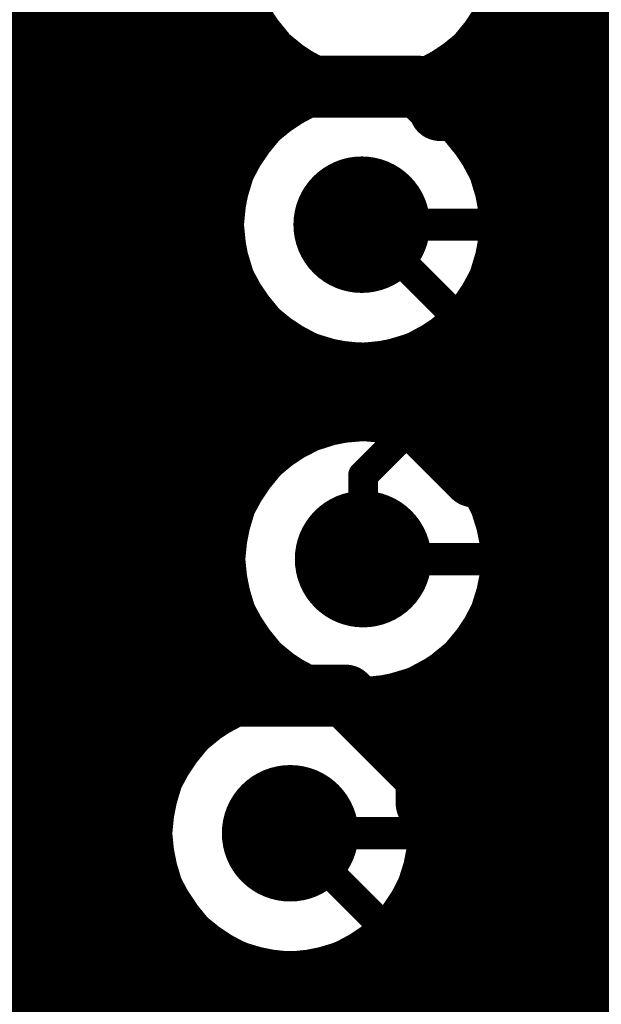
# Model space of a CAD drawing. Header units: millimetres. Extents: x 1.27 to 3.86, y 0.66 to 4.7.
# Tile 171 of 236: x 3.39 to 3.49, y 3.16 to 3.32. Entities that reach past the tile are written whole.
import ezdxf

# ---------------------------------------------------------------- set-up
doc = ezdxf.new("R2010")
doc.units = ezdxf.units.MM
doc.header["$MEASUREMENT"] = 0
for name, color, linetype in [('BottomLayer', 5, 'Continuous'), ('MidLayer1', 16, 'Continuous'), ('MidLayer2', 76, 'Continuous'), ('MidLayer3', 90, 'Continuous'), ('MidLayer4', 156, 'Continuous'), ('MidLayer5', 130, 'Continuous'), ('MidLayer6', 216, 'Continuous'), ('MultiLayer', 9, 'Continuous'), ('TopLayer', 1, 'Continuous'), ('ViaHoleLayer', 16, 'Continuous')]:
    doc.layers.add(name, color=color, linetype=linetype)

# ---------------------------------------------------------------- blocks, each defined once
blk = doc.blocks.new('0201_S____8')
at = {"layer": 'TopLayer'}
for points in [[(-0.003937, -0.0082677), (-0.003937, 0.0082677), (-0.0220472, -0.0082677), (-0.0220472, 0.0082677)], [(0.0220472, -0.0082677), (0.0220472, 0.0082677), (0.003937, -0.0082677), (0.003937, 0.0082677)]]:
    blk.add_solid(points, dxfattribs=at)
blk = doc.blocks.new('0201_S____9')
at = {"layer": 'TopLayer'}
for points in [[(-0.003937, -0.0082677), (-0.003937, 0.0082677), (-0.0220472, -0.0082677), (-0.0220472, 0.0082677)], [(0.0220472, -0.0082677), (0.0220472, 0.0082677), (0.003937, -0.0082677), (0.003937, 0.0082677)]]:
    blk.add_solid(points, dxfattribs=at)
blk = doc.blocks.new('0201_S____10')
at = {"layer": 'TopLayer'}
for points in [[(-0.003937, -0.0082677), (-0.003937, 0.0082677), (-0.0220472, -0.0082677), (-0.0220472, 0.0082677)], [(0.0220472, -0.0082677), (0.0220472, 0.0082677), (0.003937, -0.0082677), (0.003937, 0.0082677)]]:
    blk.add_solid(points, dxfattribs=at)
blk = doc.blocks.new('S______QSH_030_01_X_D_A_B_201')
at = {"layer": 'BottomLayer'}
for points in [[(-0.0084645, 0.2175196), (-0.0084645, 0.0324802), (0.0084645, 0.2175196), (0.0084645, 0.0324802)], [(0.1574803, 0.2012008), (0.1574803, 0.212185), (0.0681103, 0.2012008), (0.0681103, 0.212185)], [(0.1574803, 0.1815158), (0.1574803, 0.1925), (0.0681103, 0.1815158), (0.0681103, 0.1925)], [(0.1574803, 0.1618307), (0.1574803, 0.1728149), (0.0681103, 0.1618307), (0.0681103, 0.1728149)], [(0.1574803, 0.1421456), (0.1574803, 0.1531298), (0.0681103, 0.1421456), (0.0681103, 0.1531298)], [(0.1574803, 0.1224606), (0.1574803, 0.1334448), (0.0681103, 0.1224606), (0.0681103, 0.1334448)], [(0.1574803, 0.1027756), (0.1574803, 0.1137598), (0.0681103, 0.1027756), (0.0681103, 0.1137598)], [(0.1574803, 0.0830906), (0.1574803, 0.0940748), (0.0681103, 0.0830906), (0.0681103, 0.0940748)], [(0.1574803, 0.0634055), (0.1574803, 0.0743897), (0.0681103, 0.0634055), (0.0681103, 0.0743897)], [(0.1574803, 0.0437205), (0.1574803, 0.0547047), (0.0681103, 0.0437205), (0.0681103, 0.0547047)]]:
    blk.add_solid(points, dxfattribs=at)

msp = doc.modelspace()

# ---------------------------------------------------------------- linework, layer by layer
at = {"layer": 'BottomLayer'}
for points, const_width in [([(3.400743, 3.254246), (3.400743, 3.4315207)], 0.015), ([(3.4235739, 3.304934), (3.4237619, 3.304746)], 0.01), ([(3.4237619, 3.304746), (3.4564825, 3.304746)], 0.01), ([(3.4564825, 3.304746), (3.4597703, 3.3014582)], 0.01), ([(3.4597703, 3.3010072), (3.5135375, 3.3010072)], 0.01), ([(3.400743, 3.254246), (3.4528425, 3.254246)], 0.01), ([(3.400743, 3.2390009), (3.400743, 3.254246)], 0.01), ([(3.4528425, 3.254246), (3.4651365, 3.241952)], 0.01), ([(3.4651365, 3.241952), (3.5135375, 3.241952)], 0.01), ([(3.400743, 3.206606), (3.400743, 3.2390009)], 0.01), ([(3.400743, 3.206606), (3.4445375, 3.206606)], 0.01), ([(3.400743, 3.157241), (3.400743, 3.206606)], 0.01), ([(3.4445375, 3.206606), (3.4576159, 3.1935276)], 0.01), ([(3.4576159, 3.189214), (3.4576159, 3.1935276)], 0.01), ([(3.4576159, 3.189214), (3.4639313, 3.1828986)], 0.01), ([(3.4639313, 3.1828986), (3.5135383, 3.1828986)], 0.01), ([(3.400743, 3.157241), (3.4427425, 3.157241)], 0.01), ([(3.4427425, 3.157241), (3.4573479, 3.1426356)], 0.01)]:
    msp.add_lwpolyline(points, dxfattribs=dict(at, const_width=const_width))
for points, const_width in [([(3.4179739, 3.304934, 1), (3.4291739, 3.304934, 1)], 0.0112), ([(3.4210739, 3.304934, 1), (3.4260739, 3.304934, 1)], 0.005), ([(3.4212619, 3.304746, 1), (3.4262619, 3.304746, 1)], 0.005), ([(3.4212619, 3.304746, 1), (3.4262619, 3.304746, 1)], 0.005), ([(3.4539825, 3.304746, 1), (3.4589825, 3.304746, 1)], 0.005), ([(3.4539825, 3.304746, 1), (3.4589825, 3.304746, 1)], 0.005), ([(3.4572703, 3.3014582, 1), (3.4622703, 3.3014582, 1)], 0.005), ([(3.4572703, 3.3010072, 1), (3.4622703, 3.3010072, 1)], 0.005), ([(3.4416439, 3.28252, 1), (3.4526439, 3.28252, 1)], 0.011), ([(3.396993, 3.254246, 1), (3.404493, 3.254246, 1)], 0.0075), ([(3.398243, 3.254246, 1), (3.403243, 3.254246, 1)], 0.005), ([(3.398243, 3.254246, 1), (3.403243, 3.254246, 1)], 0.005), ([(3.4503425, 3.254246, 1), (3.4553425, 3.254246, 1)], 0.005), ([(3.4503425, 3.254246, 1), (3.4553425, 3.254246, 1)], 0.005), ([(3.4626365, 3.241952, 1), (3.4676365, 3.241952, 1)], 0.005), ([(3.4626365, 3.241952, 1), (3.4676365, 3.241952, 1)], 0.005), ([(3.398243, 3.2390009, 1), (3.403243, 3.2390009, 1)], 0.005), ([(3.398243, 3.2390009, 1), (3.403243, 3.2390009, 1)], 0.005), ([(3.4418699, 3.228606, 1), (3.4528699, 3.228606, 1)], 0.011), ([(3.398243, 3.206606, 1), (3.403243, 3.206606, 1)], 0.005), ([(3.398243, 3.206606, 1), (3.403243, 3.206606, 1)], 0.005), ([(3.398243, 3.206606, 1), (3.403243, 3.206606, 1)], 0.005), ([(3.4420375, 3.206606, 1), (3.4470375, 3.206606, 1)], 0.005), ([(3.4420375, 3.206606, 1), (3.4470375, 3.206606, 1)], 0.005), ([(3.4551159, 3.1935276, 1), (3.4601159, 3.1935276, 1)], 0.005), ([(3.4551159, 3.1935276, 1), (3.4601159, 3.1935276, 1)], 0.005), ([(3.4301159, 3.184415, 1), (3.4411159, 3.184415, 1)], 0.011), ([(3.4551159, 3.189214, 1), (3.4601159, 3.189214, 1)], 0.005), ([(3.4551159, 3.189214, 1), (3.4601159, 3.189214, 1)], 0.005), ([(3.4614313, 3.1828986, 1), (3.4664313, 3.1828986, 1)], 0.005), ([(3.4614313, 3.1828986, 1), (3.4664313, 3.1828986, 1)], 0.005), ([(3.398243, 3.157241, 1), (3.403243, 3.157241, 1)], 0.005), ([(3.398243, 3.157241, 1), (3.403243, 3.157241, 1)], 0.005), ([(3.4402425, 3.157241, 1), (3.4452425, 3.157241, 1)], 0.005), ([(3.4402425, 3.157241, 1), (3.4452425, 3.157241, 1)], 0.005)]:
    msp.add_lwpolyline(points, format="xyb", close=True, dxfattribs=dict(at, const_width=const_width))
at = {"layer": 'MidLayer1', "const_width": 0.008}
for points in [[(3.39, 3.0947321), (3.39, 3.5170467)], [(3.395, 3.0552917), (3.395, 3.5144912)], [(3.4, 2.5963591), (3.4, 3.5132782)], [(3.41, 2.602555), (3.41, 3.5142229)], [(3.405, 2.6003432), (3.405, 3.5131931)], [(3.415, 3.1946123), (3.415, 3.429141)], [(3.42, 3.2013012), (3.42, 3.4220601)], [(3.485, 2.7559127), (3.485, 3.4190495)], [(3.48, 2.7527191), (3.48, 3.4159069)], [(3.475, 2.7483981), (3.475, 3.4142514)], [(3.425, 3.2887367), (3.425, 3.3860896)], [(3.47, 3.2850888), (3.47, 3.3177392)], [(3.2370052, 3.315), (3.4290624, 3.315)], [(3.4686114, 3.315), (3.6539118, 3.315)], [(3.43, 3.2978525), (3.43, 3.3135486)], [(3.465, 3.2970169), (3.465, 3.3103828)], [(3.2357771, 3.31), (3.4330708, 3.31)], [(3.464603, 3.31), (3.6111434, 3.31)], [(3.435, 3.3020527), (3.435, 3.3083737)], [(3.46, 3.3015915), (3.46, 3.3066367)], [(3.2332156, 3.305), (3.4413461, 3.305)], [(3.4563277, 3.305), (3.6023028, 3.305)], [(3.2286369, 3.3), (3.4321957, 3.3)], [(3.4620921, 3.3), (3.5981366, 3.3)], [(3.2170397, 3.295), (3.4278242, 3.295)], [(3.4664636, 3.295), (3.5958141, 3.295)], [(3.1781536, 3.29), (3.4253942, 3.29)], [(3.4688936, 3.29), (3.5947722, 3.29)], [(3.223861, 3.285), (3.424278, 3.285)], [(3.4700098, 3.285), (3.5948363, 3.285)], [(3.2308, 3.28), (3.4242824, 3.28)], [(3.47, 3.2327144), (3.47, 3.2799512)], [(3.4700054, 3.28), (3.5960162, 3.28)], [(3.425, 3.2339527), (3.425, 3.2763033)], [(3.2344265, 3.275), (3.425408, 3.275)], [(3.4688798, 3.275), (3.5985149, 3.275)], [(3.2364107, 3.27), (3.4278501, 3.27)], [(3.4664377, 3.27), (3.5987914, 3.27)], [(3.465, 3.2433769), (3.465, 3.2680231)], [(3.43, 3.243682), (3.43, 3.2671875)], [(3.2371784, 3.265), (3.4322426, 3.265)], [(3.4620452, 3.265), (3.5961663, 3.265)], [(3.435, 3.2479963), (3.435, 3.2629873)], [(3.46, 3.2478279), (3.46, 3.2634485)], [(3.455, 3.2503035), (3.455, 3.2609033)], [(3.2368526, 3.26), (3.4424695, 3.26)], [(3.44, 3.2503933), (3.44, 3.2606576)], [(3.445, 3.2514836), (3.445, 3.2596201)], [(3.45, 3.2514551), (3.45, 3.259698)], [(3.4518183, 3.26), (3.5948895, 3.26)], [(3.2353832, 3.255), (3.5947368, 3.255)], [(3.2324997, 3.25), (3.4389262, 3.25)], [(3.4558136, 3.25), (3.5956848, 3.25)], [(3.2273132, 3.245), (3.431238, 3.245)], [(3.4635018, 3.245), (3.5978897, 3.245)], [(3.1781534, 3.24), (3.4273905, 3.24)], [(3.4673493, 3.24), (3.6017603, 3.24)], [(3.1781534, 3.235), (3.4252765, 3.235)], [(3.4694633, 3.235), (3.598659, 3.235)], [(3.176862, 3.23), (3.4244122, 3.23)], [(3.4703276, 3.23), (3.5970326, 3.23)], [(3.171862, 3.225), (3.4246543, 3.225)], [(3.47, 2.742363), (3.47, 3.2244976)], [(3.4700855, 3.225), (3.5965689, 3.225)], [(3.425, 3.2048185), (3.425, 3.2232593)], [(3.1668621, 3.22), (3.4260407, 3.22)], [(3.4686991, 3.22), (3.5971959, 3.22)], [(3.1618621, 3.215), (3.428826, 3.215)], [(3.4659138, 3.215), (3.5990125, 3.215)], [(3.43, 3.2067188), (3.43, 3.21353)], [(3.465, 2.9934993), (3.465, 3.2138351)], [(3.1360012, 3.21), (3.4338489, 3.21)], [(3.46, 2.9997811), (3.46, 3.2093841)], [(3.4608909, 3.21), (3.6018917, 3.21)], [(3.455, 3.1967947), (3.455, 3.2069085)], [(3.45, 3.2023621), (3.45, 3.2057569)], [(3.1310012, 3.205), (3.4253564, 3.205)], [(3.4458754, 3.205), (3.5985457, 3.205)], [(3.1260013, 3.2), (3.4187012, 3.2)], [(3.4525306, 3.2), (3.596749, 3.2)], [(3.1210013, 3.195), (3.4151964, 3.195)], [(3.4560354, 3.195), (3.5961388, 3.195)], [(3.1179983, 3.19), (3.4133043, 3.19)], [(3.4579275, 3.19), (3.5803102, 3.19)], [(3.1195476, 3.185), (3.4126233, 3.185)], [(3.4586085, 3.185), (3.5754902, 3.185)], [(3.1213204, 3.18), (3.4130436, 3.18)], [(3.4581882, 3.18), (3.5727968, 3.18)], [(3.1219102, 3.175), (3.4146312, 3.175)], [(3.415, 3.1386681), (3.415, 3.1742177)], [(3.4566006, 3.175), (3.5714684, 3.175)], [(3.455, 3.1398957), (3.455, 3.1720353)], [(3.1214095, 3.17), (3.4176936, 3.17)], [(3.4535382, 3.17), (3.5712688, 3.17)], [(3.42, 3.1450761), (3.42, 3.1675288)], [(3.45, 3.145675), (3.45, 3.1664679)], [(3.1197406, 3.165), (3.4232847, 3.165)], [(3.4479471, 3.165), (3.5721676, 3.165)], [(3.425, 3.1484867), (3.425, 3.1640115)], [(3.445, 3.1488227), (3.445, 3.1634165)], [(3.43, 3.1503156), (3.43, 3.1621112)], [(3.435, 3.1509434), (3.435, 3.1614232)], [(3.44, 3.1504706), (3.44, 3.1618367)], [(3.1165789, 3.16), (3.5743116, 3.16)], [(3.1108057, 3.155), (3.5733133, 3.155)]]:
    msp.add_lwpolyline(points, dxfattribs=at)
for points in [[(3.441726, 3.3048729, -1.962413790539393), (3.4718369, 3.326746)], [(3.4718369, 3.326746, -0.3461598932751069), (3.4542548, 3.3043932)], [(3.4701439, 3.28252, -2.058851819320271), (3.441726, 3.3048728)], [(3.4542548, 3.3043931, -0.3248748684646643), (3.4701439, 3.28252)], [(3.4390767, 3.2071532, -1.89796295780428), (3.4703699, 3.228606)], [(3.4703699, 3.228606, -0.4591771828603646), (3.4439091, 3.2058679)], [(3.4586159, 3.184415, -2.698068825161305), (3.4390767, 3.2071531)], [(3.4439091, 3.2058678, -0.3098600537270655), (3.4586159, 3.184415)]]:
    msp.add_lwpolyline(points, format="xyb", dxfattribs=at)
at = {"layer": 'MidLayer1'}
for points, const_width in [([(3.468, 3.3177392, 1), (3.472, 3.3177392, 1)], 0.004), ([(3.4270624, 3.315, 1), (3.4310624, 3.315, 1)], 0.004), ([(3.4666114, 3.315, 1), (3.4706114, 3.315, 1)], 0.004), ([(3.428, 3.3135486, 1), (3.432, 3.3135486, 1)], 0.004), ([(3.4179739, 3.304934, 1), (3.4291739, 3.304934, 1)], 0.0112), ([(3.463, 3.3103828, 1), (3.467, 3.3103828, 1)], 0.004), ([(3.4310708, 3.31, 1), (3.4350708, 3.31, 1)], 0.004), ([(3.462603, 3.31, 1), (3.466603, 3.31, 1)], 0.004), ([(3.433, 3.3083737, 1), (3.437, 3.3083737, 1)], 0.004), ([(3.458, 3.3066367, 1), (3.462, 3.3066367, 1)], 0.004), ([(3.4393461, 3.305, 1), (3.4433461, 3.305, 1)], 0.004), ([(3.439726, 3.3048729, 1), (3.443726, 3.3048729, 1)], 0.004), ([(3.439726, 3.3048728, 1), (3.443726, 3.3048728, 1)], 0.004), ([(3.4522548, 3.3043932, 1), (3.4562548, 3.3043932, 1)], 0.004), ([(3.4522548, 3.3043931, 1), (3.4562548, 3.3043931, 1)], 0.004), ([(3.4543277, 3.305, 1), (3.4583277, 3.305, 1)], 0.004), ([(3.433, 3.3020527, 1), (3.437, 3.3020527, 1)], 0.004), ([(3.458, 3.3015915, 1), (3.462, 3.3015915, 1)], 0.004), ([(3.4301957, 3.3, 1), (3.4341957, 3.3, 1)], 0.004), ([(3.4600921, 3.3, 1), (3.4640921, 3.3, 1)], 0.004), ([(3.428, 3.2978525, 1), (3.432, 3.2978525, 1)], 0.004), ([(3.463, 3.2970169, 1), (3.467, 3.2970169, 1)], 0.004), ([(3.4258242, 3.295, 1), (3.4298242, 3.295, 1)], 0.004), ([(3.4644636, 3.295, 1), (3.4684636, 3.295, 1)], 0.004), ([(3.4233942, 3.29, 1), (3.4273942, 3.29, 1)], 0.004), ([(3.4416439, 3.28252, 1), (3.4526439, 3.28252, 1)], 0.011), ([(3.4668936, 3.29, 1), (3.4708936, 3.29, 1)], 0.004), ([(3.423, 3.2887367, 1), (3.427, 3.2887367, 1)], 0.004), ([(3.422278, 3.285, 1), (3.426278, 3.285, 1)], 0.004), ([(3.468, 3.2850888, 1), (3.472, 3.2850888, 1)], 0.004), ([(3.4680098, 3.285, 1), (3.4720098, 3.285, 1)], 0.004), ([(3.4681439, 3.28252, 1), (3.4721439, 3.28252, 1)], 0.004), ([(3.4681439, 3.28252, 1), (3.4721439, 3.28252, 1)], 0.004), ([(3.4222824, 3.28, 1), (3.4262824, 3.28, 1)], 0.004), ([(3.468, 3.2799512, 1), (3.472, 3.2799512, 1)], 0.004), ([(3.4680054, 3.28, 1), (3.4720054, 3.28, 1)], 0.004), ([(3.423, 3.2763033, 1), (3.427, 3.2763033, 1)], 0.004), ([(3.423408, 3.275, 1), (3.427408, 3.275, 1)], 0.004), ([(3.4668798, 3.275, 1), (3.4708798, 3.275, 1)], 0.004), ([(3.4258501, 3.27, 1), (3.4298501, 3.27, 1)], 0.004), ([(3.4644377, 3.27, 1), (3.4684377, 3.27, 1)], 0.004), ([(3.463, 3.2680231, 1), (3.467, 3.2680231, 1)], 0.004), ([(3.428, 3.2671875, 1), (3.432, 3.2671875, 1)], 0.004), ([(3.4302426, 3.265, 1), (3.4342426, 3.265, 1)], 0.004), ([(3.4600452, 3.265, 1), (3.4640452, 3.265, 1)], 0.004), ([(3.433, 3.2629873, 1), (3.437, 3.2629873, 1)], 0.004), ([(3.458, 3.2634485, 1), (3.462, 3.2634485, 1)], 0.004), ([(3.453, 3.2609033, 1), (3.457, 3.2609033, 1)], 0.004), ([(3.438, 3.2606576, 1), (3.442, 3.2606576, 1)], 0.004), ([(3.4404695, 3.26, 1), (3.4444695, 3.26, 1)], 0.004), ([(3.443, 3.2596201, 1), (3.447, 3.2596201, 1)], 0.004), ([(3.448, 3.259698, 1), (3.452, 3.259698, 1)], 0.004), ([(3.4498183, 3.26, 1), (3.4538183, 3.26, 1)], 0.004), ([(3.443, 3.2514836, 1), (3.447, 3.2514836, 1)], 0.004), ([(3.448, 3.2514551, 1), (3.452, 3.2514551, 1)], 0.004), ([(3.4369262, 3.25, 1), (3.4409262, 3.25, 1)], 0.004), ([(3.438, 3.2503933, 1), (3.442, 3.2503933, 1)], 0.004), ([(3.453, 3.2503035, 1), (3.457, 3.2503035, 1)], 0.004), ([(3.4538136, 3.25, 1), (3.4578136, 3.25, 1)], 0.004), ([(3.433, 3.2479963, 1), (3.437, 3.2479963, 1)], 0.004), ([(3.458, 3.2478279, 1), (3.462, 3.2478279, 1)], 0.004), ([(3.429238, 3.245, 1), (3.433238, 3.245, 1)], 0.004), ([(3.4615018, 3.245, 1), (3.4655018, 3.245, 1)], 0.004), ([(3.428, 3.243682, 1), (3.432, 3.243682, 1)], 0.004), ([(3.463, 3.2433769, 1), (3.467, 3.2433769, 1)], 0.004), ([(3.4253905, 3.24, 1), (3.4293905, 3.24, 1)], 0.004), ([(3.4653493, 3.24, 1), (3.4693493, 3.24, 1)], 0.004), ([(3.4418699, 3.228606, 1), (3.4528699, 3.228606, 1)], 0.011), ([(3.423, 3.2339527, 1), (3.427, 3.2339527, 1)], 0.004), ([(3.4232765, 3.235, 1), (3.4272765, 3.235, 1)], 0.004), ([(3.4674633, 3.235, 1), (3.4714633, 3.235, 1)], 0.004), ([(3.468, 3.2327144, 1), (3.472, 3.2327144, 1)], 0.004), ([(3.4224122, 3.23, 1), (3.4264122, 3.23, 1)], 0.004), ([(3.4683276, 3.23, 1), (3.4723276, 3.23, 1)], 0.004), ([(3.4683699, 3.228606, 1), (3.4723699, 3.228606, 1)], 0.004), ([(3.4683699, 3.228606, 1), (3.4723699, 3.228606, 1)], 0.004), ([(3.4226543, 3.225, 1), (3.4266543, 3.225, 1)], 0.004), ([(3.468, 3.2244976, 1), (3.472, 3.2244976, 1)], 0.004), ([(3.4680855, 3.225, 1), (3.4720855, 3.225, 1)], 0.004), ([(3.423, 3.2232593, 1), (3.427, 3.2232593, 1)], 0.004), ([(3.4240407, 3.22, 1), (3.4280407, 3.22, 1)], 0.004), ([(3.4666991, 3.22, 1), (3.4706991, 3.22, 1)], 0.004), ([(3.426826, 3.215, 1), (3.430826, 3.215, 1)], 0.004), ([(3.4639138, 3.215, 1), (3.4679138, 3.215, 1)], 0.004), ([(3.428, 3.21353, 1), (3.432, 3.21353, 1)], 0.004), ([(3.463, 3.2138351, 1), (3.467, 3.2138351, 1)], 0.004), ([(3.4318489, 3.21, 1), (3.4358489, 3.21, 1)], 0.004), ([(3.458, 3.2093841, 1), (3.462, 3.2093841, 1)], 0.004), ([(3.4588909, 3.21, 1), (3.4628909, 3.21, 1)], 0.004), ([(3.4370767, 3.2071532, 1), (3.4410767, 3.2071532, 1)], 0.004), ([(3.4370767, 3.2071531, 1), (3.4410767, 3.2071531, 1)], 0.004), ([(3.453, 3.2069085, 1), (3.457, 3.2069085, 1)], 0.004), ([(3.428, 3.2067188, 1), (3.432, 3.2067188, 1)], 0.004), ([(3.4419091, 3.2058679, 1), (3.4459091, 3.2058679, 1)], 0.004), ([(3.4419091, 3.2058678, 1), (3.4459091, 3.2058678, 1)], 0.004), ([(3.448, 3.2057569, 1), (3.452, 3.2057569, 1)], 0.004), ([(3.423, 3.2048185, 1), (3.427, 3.2048185, 1)], 0.004), ([(3.4233564, 3.205, 1), (3.4273564, 3.205, 1)], 0.004), ([(3.4438754, 3.205, 1), (3.4478754, 3.205, 1)], 0.004), ([(3.448, 3.2023621, 1), (3.452, 3.2023621, 1)], 0.004), ([(3.418, 3.2013012, 1), (3.422, 3.2013012, 1)], 0.004), ([(3.4167012, 3.2, 1), (3.4207012, 3.2, 1)], 0.004), ([(3.4505306, 3.2, 1), (3.4545306, 3.2, 1)], 0.004), ([(3.453, 3.1967947, 1), (3.457, 3.1967947, 1)], 0.004), ([(3.413, 3.1946123, 1), (3.417, 3.1946123, 1)], 0.004), ([(3.4131964, 3.195, 1), (3.4171964, 3.195, 1)], 0.004), ([(3.4540354, 3.195, 1), (3.4580354, 3.195, 1)], 0.004), ([(3.4301159, 3.184415, 1), (3.4411159, 3.184415, 1)], 0.011), ([(3.4113043, 3.19, 1), (3.4153043, 3.19, 1)], 0.004), ([(3.4559275, 3.19, 1), (3.4599275, 3.19, 1)], 0.004), ([(3.4106233, 3.185, 1), (3.4146233, 3.185, 1)], 0.004), ([(3.4566085, 3.185, 1), (3.4606085, 3.185, 1)], 0.004), ([(3.4566159, 3.184415, 1), (3.4606159, 3.184415, 1)], 0.004), ([(3.4566159, 3.184415, 1), (3.4606159, 3.184415, 1)], 0.004), ([(3.4110436, 3.18, 1), (3.4150436, 3.18, 1)], 0.004), ([(3.4561882, 3.18, 1), (3.4601882, 3.18, 1)], 0.004), ([(3.4126312, 3.175, 1), (3.4166312, 3.175, 1)], 0.004), ([(3.413, 3.1742177, 1), (3.417, 3.1742177, 1)], 0.004), ([(3.4546006, 3.175, 1), (3.4586006, 3.175, 1)], 0.004), ([(3.453, 3.1720353, 1), (3.457, 3.1720353, 1)], 0.004), ([(3.4156936, 3.17, 1), (3.4196936, 3.17, 1)], 0.004), ([(3.4515382, 3.17, 1), (3.4555382, 3.17, 1)], 0.004), ([(3.418, 3.1675288, 1), (3.422, 3.1675288, 1)], 0.004), ([(3.448, 3.1664679, 1), (3.452, 3.1664679, 1)], 0.004), ([(3.4212847, 3.165, 1), (3.4252847, 3.165, 1)], 0.004), ([(3.4459471, 3.165, 1), (3.4499471, 3.165, 1)], 0.004), ([(3.423, 3.1640115, 1), (3.427, 3.1640115, 1)], 0.004), ([(3.443, 3.1634165, 1), (3.447, 3.1634165, 1)], 0.004), ([(3.428, 3.1621112, 1), (3.432, 3.1621112, 1)], 0.004), ([(3.433, 3.1614232, 1), (3.437, 3.1614232, 1)], 0.004), ([(3.438, 3.1618367, 1), (3.442, 3.1618367, 1)], 0.004)]:
    msp.add_lwpolyline(points, format="xyb", close=True, dxfattribs=dict(at, const_width=const_width))
at = {"layer": 'MidLayer2'}
for points, const_width in [([(3.4179739, 3.304934, 1), (3.4291739, 3.304934, 1)], 0.0112), ([(3.4416439, 3.28252, 1), (3.4526439, 3.28252, 1)], 0.011), ([(3.4185559, 3.258665, 1), (3.4215559, 3.258665, 1)], 0.003), ([(3.4185559, 3.258665, 1), (3.4215559, 3.258665, 1)], 0.003), ([(3.4418699, 3.228606, 1), (3.4528699, 3.228606, 1)], 0.011), ([(3.4301159, 3.184415, 1), (3.4411159, 3.184415, 1)], 0.011)]:
    msp.add_lwpolyline(points, format="xyb", close=True, dxfattribs=dict(at, const_width=const_width))
at = {"layer": 'MidLayer2', "const_width": 0.006}
for points in [[(3.3837629, 3.294958), (3.4200559, 3.258665)], [(3.4200559, 3.258665), (3.4964809, 3.258665)]]:
    msp.add_lwpolyline(points, dxfattribs=at)
at = {"layer": 'MidLayer3'}
for p, q in [((3.4057669, 3.0423648), (3.4057669, 3.3722694)), ((3.4329626, 3.3161391), (3.4353369, 3.313246)), ((3.4623369, 3.313246), (3.4647112, 3.3161391)), ((3.4353369, 3.313246), (3.43823, 3.3108717)), ((3.4594438, 3.3108717), (3.4623369, 3.313246)), ((3.43823, 3.3108717), (3.4415307, 3.3091074)), ((3.4561431, 3.3091074), (3.4594438, 3.3108717)), ((3.4415307, 3.3091074), (3.4451123, 3.3080209)), ((3.4451123, 3.3080209), (3.4488369, 3.3076541)), ((3.4488369, 3.3076541), (3.4525615, 3.3080209)), ((3.4525615, 3.3080209), (3.4561431, 3.3091074)), ((3.4471439, 3.3016119), (3.4434193, 3.3012451)), ((3.4508685, 3.3012451), (3.4471439, 3.3016119)), ((3.4398377, 3.3001586), (3.436537, 3.2983943)), ((3.4434193, 3.3012451), (3.4398377, 3.3001586)), ((3.4544501, 3.3001586), (3.4508685, 3.3012451)), ((3.4577508, 3.2983943), (3.4544501, 3.3001586)), ((3.436537, 3.2983943), (3.4336439, 3.29602)), ((3.4606439, 3.29602), (3.4577508, 3.2983943)), ((3.4336439, 3.29602), (3.4312696, 3.2931269)), ((3.4630182, 3.2931269), (3.4606439, 3.29602)), ((3.4312696, 3.2931269), (3.4295053, 3.2898262)), ((3.4647825, 3.2898262), (3.4630182, 3.2931269)), ((3.4295053, 3.2898262), (3.4284188, 3.2862446)), ((3.465869, 3.2862446), (3.4647825, 3.2898262)), ((3.4284188, 3.2862446), (3.428052, 3.28252)), ((3.4662358, 3.28252), (3.465869, 3.2862446)), ((3.428052, 3.28252), (3.4284188, 3.2787954)), ((3.465869, 3.2787954), (3.4662358, 3.28252)), ((3.4284188, 3.2787954), (3.4295053, 3.2752138)), ((3.4647825, 3.2752138), (3.465869, 3.2787954)), ((3.4295053, 3.2752138), (3.4312696, 3.2719131)), ((3.4630182, 3.2719131), (3.4647825, 3.2752138)), ((3.4312696, 3.2719131), (3.4336439, 3.26902)), ((3.4606439, 3.26902), (3.4630182, 3.2719131)), ((3.4336439, 3.26902), (3.436537, 3.2666457)), ((3.4577508, 3.2666457), (3.4606439, 3.26902)), ((3.436537, 3.2666457), (3.4398377, 3.2648814)), ((3.4544501, 3.2648814), (3.4577508, 3.2666457)), ((3.4398377, 3.2648814), (3.4434193, 3.2637949)), ((3.4508685, 3.2637949), (3.4544501, 3.2648814)), ((3.4434193, 3.2637949), (3.4471439, 3.2634281)), ((3.4471439, 3.2634281), (3.4508685, 3.2637949)), ((3.4473699, 3.2476979), (3.4436453, 3.2473311)), ((3.4510945, 3.2473311), (3.4473699, 3.2476979)), ((3.4400637, 3.2462446), (3.436763, 3.2444803)), ((3.4436453, 3.2473311), (3.4400637, 3.2462446)), ((3.4546761, 3.2462446), (3.4510945, 3.2473311)), ((3.4579768, 3.2444803), (3.4546761, 3.2462446)), ((3.436763, 3.2444803), (3.4338699, 3.242106)), ((3.4608699, 3.242106), (3.4579768, 3.2444803)), ((3.4338699, 3.242106), (3.4314956, 3.2392129)), ((3.4632442, 3.2392129), (3.4608699, 3.242106)), ((3.4314956, 3.2392129), (3.4297313, 3.2359122)), ((3.4650085, 3.2359122), (3.4632442, 3.2392129)), ((3.4297313, 3.2359122), (3.4286448, 3.2323306)), ((3.466095, 3.2323306), (3.4650085, 3.2359122)), ((3.4286448, 3.2323306), (3.428278, 3.228606)), ((3.4664618, 3.228606), (3.466095, 3.2323306)), ((3.428278, 3.228606), (3.4286448, 3.2248814)), ((3.466095, 3.2248814), (3.4664618, 3.228606)), ((3.4286448, 3.2248814), (3.4297313, 3.2212998)), ((3.4650085, 3.2212998), (3.466095, 3.2248814)), ((3.4297313, 3.2212998), (3.4314956, 3.2179991)), ((3.4632442, 3.2179991), (3.4650085, 3.2212998)), ((3.4314956, 3.2179991), (3.4338699, 3.215106)), ((3.4608699, 3.215106), (3.4632442, 3.2179991)), ((3.4338699, 3.215106), (3.436763, 3.2127317)), ((3.4579768, 3.2127317), (3.4608699, 3.215106)), ((3.436763, 3.2127317), (3.4400637, 3.2109674)), ((3.4546761, 3.2109674), (3.4579768, 3.2127317)), ((3.4400637, 3.2109674), (3.4436453, 3.2098809)), ((3.4510945, 3.2098809), (3.4546761, 3.2109674)), ((3.4436453, 3.2098809), (3.4473699, 3.2095141)), ((3.4473699, 3.2095141), (3.4510945, 3.2098809)), ((3.4318913, 3.2031401), (3.4283097, 3.2020536)), ((3.4356159, 3.2035069), (3.4318913, 3.2031401)), ((3.4393405, 3.2031401), (3.4356159, 3.2035069)), ((3.4429221, 3.2020536), (3.4393405, 3.2031401)), ((3.4283097, 3.2020536), (3.425009, 3.2002893)), ((3.4462228, 3.2002893), (3.4429221, 3.2020536)), ((3.425009, 3.2002893), (3.4221159, 3.197915)), ((3.4491159, 3.197915), (3.4462228, 3.2002893)), ((3.4221159, 3.197915), (3.4197416, 3.1950219)), ((3.4514902, 3.1950219), (3.4491159, 3.197915)), ((3.4197416, 3.1950219), (3.4179773, 3.1917212)), ((3.4532545, 3.1917212), (3.4514902, 3.1950219)), ((3.4179773, 3.1917212), (3.4168908, 3.1881396)), ((3.454341, 3.1881396), (3.4532545, 3.1917212)), ((3.4168908, 3.1881396), (3.416524, 3.184415)), ((3.4547078, 3.184415), (3.454341, 3.1881396)), ((3.416524, 3.184415), (3.4168908, 3.1806904)), ((3.454341, 3.1806904), (3.4547078, 3.184415)), ((3.4168908, 3.1806904), (3.4179773, 3.1771088)), ((3.4532545, 3.1771088), (3.454341, 3.1806904)), ((3.4179773, 3.1771088), (3.4197416, 3.1738081)), ((3.4514902, 3.1738081), (3.4532545, 3.1771088)), ((3.4197416, 3.1738081), (3.4221159, 3.170915)), ((3.4491159, 3.170915), (3.4514902, 3.1738081)), ((3.4221159, 3.170915), (3.425009, 3.1685407)), ((3.4462228, 3.1685407), (3.4491159, 3.170915)), ((3.425009, 3.1685407), (3.4283097, 3.1667764)), ((3.4429221, 3.1667764), (3.4462228, 3.1685407)), ((3.4283097, 3.1667764), (3.4318913, 3.1656899)), ((3.4393405, 3.1656899), (3.4429221, 3.1667764)), ((3.4318913, 3.1656899), (3.4356159, 3.1653231)), ((3.4356159, 3.1653231), (3.4393405, 3.1656899))]:
    msp.add_line(p, q, dxfattribs=at)
for points, const_width in [([(3.4179739, 3.304934, 1), (3.4291739, 3.304934, 1)], 0.0112), ([(3.4416439, 3.28252, 1), (3.4526439, 3.28252, 1)], 0.011), ([(3.4418699, 3.228606, 1), (3.4528699, 3.228606, 1)], 0.011), ([(3.4301159, 3.184415, 1), (3.4411159, 3.184415, 1)], 0.011)]:
    msp.add_lwpolyline(points, format="xyb", close=True, dxfattribs=dict(at, const_width=const_width))
at = {"layer": 'MidLayer4'}
for p, q in [((3.4309393, 3.3193326), (3.4351387, 3.3130478)), ((3.4625351, 3.3130478), (3.4667345, 3.3193326)), ((3.4351387, 3.3130478), (3.4414235, 3.3088484)), ((3.4562503, 3.3088484), (3.4625351, 3.3130478)), ((3.4414235, 3.3088484), (3.4488369, 3.3073738)), ((3.4488369, 3.3073738), (3.4562503, 3.3088484)), ((3.4471439, 3.3018922), (3.4397305, 3.3004176)), ((3.4545573, 3.3004176), (3.4471439, 3.3018922)), ((3.4397305, 3.3004176), (3.4334457, 3.2962182)), ((3.4608421, 3.2962182), (3.4545573, 3.3004176)), ((3.4334457, 3.2962182), (3.4292463, 3.2899334)), ((3.4650415, 3.2899334), (3.4608421, 3.2962182)), ((3.4292463, 3.2899334), (3.4277717, 3.28252)), ((3.4665161, 3.28252), (3.4650415, 3.2899334)), ((3.4277717, 3.28252), (3.4292463, 3.2751066)), ((3.4650415, 3.2751066), (3.4665161, 3.28252)), ((3.4292463, 3.2751066), (3.4334457, 3.2688218)), ((3.4608421, 3.2688218), (3.4650415, 3.2751066)), ((3.4334457, 3.2688218), (3.4397305, 3.2646224)), ((3.4545573, 3.2646224), (3.4608421, 3.2688218)), ((3.4397305, 3.2646224), (3.4471439, 3.2631478)), ((3.4471439, 3.2631478), (3.4545573, 3.2646224)), ((3.4473699, 3.2479782), (3.4399565, 3.2465036)), ((3.4547833, 3.2465036), (3.4473699, 3.2479782)), ((3.4399565, 3.2465036), (3.4336717, 3.2423042)), ((3.4610681, 3.2423042), (3.4547833, 3.2465036)), ((3.4336717, 3.2423042), (3.4294723, 3.2360194)), ((3.4652675, 3.2360194), (3.4610681, 3.2423042)), ((3.4294723, 3.2360194), (3.4279977, 3.228606)), ((3.4667421, 3.228606), (3.4652675, 3.2360194)), ((3.4279977, 3.228606), (3.4294723, 3.2211926)), ((3.4652675, 3.2211926), (3.4667421, 3.228606)), ((3.4294723, 3.2211926), (3.4336717, 3.2149078)), ((3.4610681, 3.2149078), (3.4652675, 3.2211926)), ((3.4336717, 3.2149078), (3.4399565, 3.2107084)), ((3.4547833, 3.2107084), (3.4610681, 3.2149078)), ((3.4399565, 3.2107084), (3.4473699, 3.2092338)), ((3.4473699, 3.2092338), (3.4547833, 3.2107084)), ((3.4356159, 3.2037872), (3.4282025, 3.2023126)), ((3.4430293, 3.2023126), (3.4356159, 3.2037872)), ((3.4282025, 3.2023126), (3.4219177, 3.1981132)), ((3.4493141, 3.1981132), (3.4430293, 3.2023126)), ((3.4219177, 3.1981132), (3.4177183, 3.1918284)), ((3.4535135, 3.1918284), (3.4493141, 3.1981132)), ((3.4177183, 3.1918284), (3.4162437, 3.184415)), ((3.4549881, 3.184415), (3.4535135, 3.1918284)), ((3.4162437, 3.184415), (3.4177183, 3.1770016)), ((3.4535135, 3.1770016), (3.4549881, 3.184415)), ((3.4177183, 3.1770016), (3.4219177, 3.1707168)), ((3.4493141, 3.1707168), (3.4535135, 3.1770016)), ((3.4219177, 3.1707168), (3.4282025, 3.1665174)), ((3.4430293, 3.1665174), (3.4493141, 3.1707168)), ((3.4282025, 3.1665174), (3.4356159, 3.1650428)), ((3.4356159, 3.1650428), (3.4430293, 3.1665174))]:
    msp.add_line(p, q, dxfattribs=at)
for points, const_width in [([(3.4179739, 3.304934, 1), (3.4291739, 3.304934, 1)], 0.0112), ([(3.4416439, 3.28252, 1), (3.4526439, 3.28252, 1)], 0.011), ([(3.4418699, 3.228606, 1), (3.4528699, 3.228606, 1)], 0.011), ([(3.4301159, 3.184415, 1), (3.4411159, 3.184415, 1)], 0.011)]:
    msp.add_lwpolyline(points, format="xyb", close=True, dxfattribs=dict(at, const_width=const_width))
at = {"layer": 'MidLayer5', "const_width": 0.006}
for points in [[(3.4808229, 2.888203), (3.4808229, 3.3243693)], [(3.3683199, 3.25078), (3.4130099, 3.20609)], [(3.4130099, 3.092421), (3.4130099, 3.20609)]]:
    msp.add_lwpolyline(points, dxfattribs=at)
at = {"layer": 'MidLayer5'}
for points, const_width in [([(3.4179739, 3.304934, 1), (3.4291739, 3.304934, 1)], 0.0112), ([(3.4416439, 3.28252, 1), (3.4526439, 3.28252, 1)], 0.011), ([(3.4418699, 3.228606, 1), (3.4528699, 3.228606, 1)], 0.011), ([(3.4115099, 3.20609, 1), (3.4145099, 3.20609, 1)], 0.003), ([(3.4115099, 3.20609, 1), (3.4145099, 3.20609, 1)], 0.003), ([(3.4301159, 3.184415, 1), (3.4411159, 3.184415, 1)], 0.011)]:
    msp.add_lwpolyline(points, format="xyb", close=True, dxfattribs=dict(at, const_width=const_width))
at = {"layer": 'MidLayer6'}
for p, q in [((3.4075324, 3.3156526), (3.4057496, 3.3123171)), ((3.4057496, 3.3123171), (3.4046517, 3.3086979)), ((3.4046517, 3.3086979), (3.404281, 3.304934)), ((3.404281, 3.304934), (3.4046517, 3.3011701)), ((3.4046517, 3.3011701), (3.4057496, 3.2975509)), ((3.4057496, 3.2975509), (3.4075324, 3.2942154)), ((3.4075324, 3.2942154), (3.4099318, 3.2912919)), ((3.4099318, 3.2912919), (3.4128553, 3.2888925)), ((3.4128553, 3.2888925), (3.4161908, 3.2871097)), ((3.4161908, 3.2871097), (3.41981, 3.2860118)), ((3.41981, 3.2860118), (3.4235738, 3.2856411)), ((3.4235738, 3.2856411), (3.4245724, 3.2847379)), ((3.4245724, 3.2847379), (3.4247456, 3.2000732)), ((3.4247456, 3.2000732), (3.4221159, 3.197915)), ((3.4221159, 3.197915), (3.4197416, 3.1950219)), ((3.4197416, 3.1950219), (3.4179773, 3.1917212)), ((3.4179773, 3.1917212), (3.4168908, 3.1881396)), ((3.4168908, 3.1881396), (3.416524, 3.184415)), ((3.416524, 3.184415), (3.4168908, 3.1806904)), ((3.4168908, 3.1806904), (3.4179773, 3.1771088)), ((3.4179773, 3.1771088), (3.4197416, 3.1738081)), ((3.4197416, 3.1738081), (3.4221159, 3.170915)), ((3.4221159, 3.170915), (3.4248098, 3.1687042)), ((3.4248098, 3.1687042), (3.4248606, 3.1438842))]:
    msp.add_line(p, q, dxfattribs=at)
for points, const_width in [([(3.4179739, 3.304934, 1), (3.4291739, 3.304934, 1)], 0.0112), ([(3.476382, 3.2947011, 1), (3.478782, 3.2947011, 1)], 0.0024), ([(3.476382, 3.2947011, 1), (3.478782, 3.2947011, 1)], 0.0024), ([(3.4416439, 3.28252, 1), (3.4526439, 3.28252, 1)], 0.011), ([(3.4459439, 3.28252, 1), (3.4483439, 3.28252, 1)], 0.0024), ([(3.4463959, 3.28252, 1), (3.4487959, 3.28252, 1)], 0.0024), ([(3.4463959, 3.28252, 1), (3.4487959, 3.28252, 1)], 0.0024), ([(3.476382, 3.2686701, 1), (3.478782, 3.2686701, 1)], 0.0024), ([(3.476382, 3.2686701, 1), (3.478782, 3.2686701, 1)], 0.0024), ([(3.4629671, 3.2659488, 1), (3.4653671, 3.2659488, 1)], 0.0024), ([(3.4629671, 3.2659488, 1), (3.4653671, 3.2659488, 1)], 0.0024), ([(3.4736607, 3.2659488, 1), (3.4760607, 3.2659488, 1)], 0.0024), ([(3.4736607, 3.2659488, 1), (3.4760607, 3.2659488, 1)], 0.0024), ([(3.4579966, 3.2539488, 1), (3.4603966, 3.2539488, 1)], 0.0024), ([(3.4579966, 3.2539488, 1), (3.4603966, 3.2539488, 1)], 0.0024), ([(3.4579966, 3.2539487, 1), (3.4603966, 3.2539487, 1)], 0.0024), ([(3.4579966, 3.2539487, 1), (3.4603966, 3.2539487, 1)], 0.0024), ([(3.4786312, 3.2539488, 1), (3.4810312, 3.2539488, 1)], 0.0024), ([(3.4786312, 3.2539488, 1), (3.4810312, 3.2539488, 1)], 0.0024), ([(3.4461699, 3.242122, 1), (3.4485699, 3.242122, 1)], 0.0024), ([(3.4461699, 3.242122, 1), (3.4485699, 3.242122, 1)], 0.0024), ([(3.4418699, 3.228606, 1), (3.4528699, 3.228606, 1)], 0.011), ([(3.4461699, 3.228606, 1), (3.4485699, 3.228606, 1)], 0.0024), ([(3.476336, 3.202418, 1), (3.478736, 3.202418, 1)], 0.0024), ([(3.476336, 3.202418, 1), (3.478736, 3.202418, 1)], 0.0024), ([(3.4301159, 3.184415, 1), (3.4411159, 3.184415, 1)], 0.011), ([(3.4344159, 3.184415, 1), (3.4368159, 3.184415, 1)], 0.0024), ([(3.476336, 3.1789935, 1), (3.478736, 3.1789935, 1)], 0.0024), ([(3.476336, 3.1789935, 1), (3.478736, 3.1789935, 1)], 0.0024), ([(3.4552859, 3.163545, 1), (3.4576859, 3.163545, 1)], 0.0024), ([(3.4552859, 3.163545, 1), (3.4576859, 3.163545, 1)], 0.0024), ([(3.471942, 3.163545, 1), (3.474342, 3.163545, 1)], 0.0024), ([(3.471942, 3.163545, 1), (3.474342, 3.163545, 1)], 0.0024)]:
    msp.add_lwpolyline(points, format="xyb", close=True, dxfattribs=dict(at, const_width=const_width))
at = {"layer": 'MidLayer6', "const_width": 0.0048}
for points in [[(3.477582, 3.2947011), (3.4896542, 3.3067733)], [(3.477582, 3.2686701), (3.477582, 3.2947011)], [(3.4471439, 3.28252), (3.4475959, 3.28252)], [(3.4475959, 3.28252), (3.4641671, 3.2659488)], [(3.4748607, 3.2659488), (3.477582, 3.2686701)], [(3.4641671, 3.2659488), (3.4748607, 3.2659488)], [(3.4798312, 3.2539488), (3.489582, 3.2636996)], [(3.4473699, 3.242122), (3.4591966, 3.2539487)], [(3.4591966, 3.2539488), (3.4798312, 3.2539488)], [(3.4591966, 3.2539487), (3.4591966, 3.2539488)], [(3.4473699, 3.228606), (3.4473699, 3.242122)], [(3.477536, 3.202418), (3.493272, 3.218154)], [(3.477536, 3.1789935), (3.477536, 3.202418)], [(3.4356159, 3.184415), (3.4564859, 3.163545)], [(3.477536, 3.1789935), (3.4909265, 3.165603)], [(3.4564859, 3.163545), (3.473142, 3.163545)], [(3.473142, 3.163545), (3.5086779, 3.1280091)]]:
    msp.add_lwpolyline(points, dxfattribs=at)
at = {"layer": 'MultiLayer'}
for points, const_width in [([(3.4179739, 3.304934, 1), (3.4291739, 3.304934, 1)], 0.0112), ([(3.4416439, 3.28252, 1), (3.4526439, 3.28252, 1)], 0.011), ([(3.4418699, 3.228606, 1), (3.4528699, 3.228606, 1)], 0.011), ([(3.4301159, 3.184415, 1), (3.4411159, 3.184415, 1)], 0.011)]:
    msp.add_lwpolyline(points, format="xyb", close=True, dxfattribs=dict(at, const_width=const_width))
at = {"layer": 'TopLayer'}
for points, const_width in [([(3.4179739, 3.304934, 1), (3.4291739, 3.304934, 1)], 0.0112), ([(3.4416439, 3.28252, 1), (3.4526439, 3.28252, 1)], 0.011), ([(3.4458439, 3.28252, 1), (3.4484439, 3.28252, 1)], 0.0026), ([(3.4743287, 3.28252, 1), (3.4769287, 3.28252, 1)], 0.0026), ([(3.4743287, 3.28252, 1), (3.4769287, 3.28252, 1)], 0.0026), ([(3.4745547, 3.282746, 1), (3.4771547, 3.282746, 1)], 0.0026), ([(3.3937745, 3.2777006, 1), (3.3963745, 3.2777006, 1)], 0.0026), ([(3.3937745, 3.2777006, 1), (3.3963745, 3.2777006, 1)], 0.0026), ([(3.4020433, 3.2777006, 1), (3.4046433, 3.2777006, 1)], 0.0026), ([(3.4020433, 3.2777006, 1), (3.4046433, 3.2777006, 1)], 0.0026), ([(3.4078819, 3.271862, 1), (3.4104819, 3.271862, 1)], 0.0026), ([(3.4078819, 3.271862, 1), (3.4104819, 3.271862, 1)], 0.0026), ([(3.4140849, 3.271862, 1), (3.4166849, 3.271862, 1)], 0.0026), ([(3.4140849, 3.271862, 1), (3.4166849, 3.271862, 1)], 0.0026), ([(3.40986, 3.261662, 1), (3.41246, 3.261662, 1)], 0.0026), ([(3.40986, 3.261662, 1), (3.41246, 3.261662, 1)], 0.0026), ([(3.4250649, 3.260882, 1), (3.4276649, 3.260882, 1)], 0.0026), ([(3.4250649, 3.260882, 1), (3.4276649, 3.260882, 1)], 0.0026), ([(3.42084, 3.250682, 1), (3.42344, 3.250682, 1)], 0.0026), ([(3.42084, 3.250682, 1), (3.42344, 3.250682, 1)], 0.0026), ([(3.4815639, 3.250682, 1), (3.4841639, 3.250682, 1)], 0.0026), ([(3.4815639, 3.250682, 1), (3.4841639, 3.250682, 1)], 0.0026), ([(3.4418699, 3.228606, 1), (3.4528699, 3.228606, 1)], 0.011), ([(3.4460699, 3.228606, 1), (3.4486699, 3.228606, 1)], 0.0026), ([(3.4749768, 3.228606, 1), (3.4775768, 3.228606, 1)], 0.0026), ([(3.3984089, 3.227301, 1), (3.4010089, 3.227301, 1)], 0.0026), ([(3.3984089, 3.227301, 1), (3.4010089, 3.227301, 1)], 0.0026), ([(3.394184, 3.217101, 1), (3.396784, 3.217101, 1)], 0.0026), ([(3.394184, 3.217101, 1), (3.396784, 3.217101, 1)], 0.0026), ([(3.4127159, 3.212994, 1), (3.4153159, 3.212994, 1)], 0.0026), ([(3.4127159, 3.212994, 1), (3.4153159, 3.212994, 1)], 0.0026), ([(3.4025159, 3.2087691, 1), (3.4051159, 3.2087691, 1)], 0.0026), ([(3.4025159, 3.2087691, 1), (3.4051159, 3.2087691, 1)], 0.0026), ([(3.4301159, 3.184415, 1), (3.4411159, 3.184415, 1)], 0.011), ([(3.4343159, 3.184415, 1), (3.4369159, 3.184415, 1)], 0.0026), ([(3.4745547, 3.184415, 1), (3.4771547, 3.184415, 1)], 0.0026), ([(3.4127159, 3.170299, 1), (3.4153159, 3.170299, 1)], 0.0026), ([(3.4127159, 3.170299, 1), (3.4153159, 3.170299, 1)], 0.0026), ([(3.4025159, 3.1660741, 1), (3.4051159, 3.1660741, 1)], 0.0026), ([(3.4025159, 3.1660741, 1), (3.4051159, 3.1660741, 1)], 0.0026), ([(3.4211219, 3.161893, 1), (3.4237219, 3.161893, 1)], 0.0026), ([(3.4211219, 3.161893, 1), (3.4237219, 3.161893, 1)], 0.0026), ([(3.4838519, 3.161893, 1), (3.4864519, 3.161893, 1)], 0.0026), ([(3.4838519, 3.161893, 1), (3.4864519, 3.161893, 1)], 0.0026)]:
    msp.add_lwpolyline(points, format="xyb", close=True, dxfattribs=dict(at, const_width=const_width))
at = {"layer": 'TopLayer', "const_width": 0.0052}
for points in [[(3.4471439, 3.28252), (3.4756287, 3.28252)], [(3.4756287, 3.28252), (3.4758547, 3.282746)], [(3.3892359, 3.271862), (3.3950745, 3.2777006)], [(3.3950745, 3.2777006), (3.4033433, 3.2777006)], [(3.4033433, 3.2777006), (3.4091819, 3.271862)], [(3.4091819, 3.271862), (3.4153849, 3.271862)], [(3.4153849, 3.271862), (3.4263649, 3.260882)], [(3.3780858, 3.261662), (3.41116, 3.261662)], [(3.41116, 3.261662), (3.42214, 3.250682)], [(3.4263649, 3.260882), (3.4933179, 3.260882)], [(3.42214, 3.250682), (3.4828639, 3.250682)], [(3.4828639, 3.250682), (3.497161, 3.2363849)], [(3.4473699, 3.228606), (3.4762768, 3.228606)], [(3.3775359, 3.227301), (3.3997089, 3.227301)], [(3.3997089, 3.227301), (3.4140159, 3.212994)], [(3.3817608, 3.217101), (3.395484, 3.217101)], [(3.395484, 3.217101), (3.4038159, 3.2087691)], [(3.4140159, 3.170299), (3.4140159, 3.212994)], [(3.4038159, 3.1660741), (3.4038159, 3.2087691)], [(3.4356159, 3.184415), (3.4758547, 3.184415)], [(3.4140159, 3.170299), (3.4224219, 3.161893)], [(3.4851519, 3.161893), (3.4940159, 3.170757)], [(3.4038159, 3.1660741), (3.418197, 3.151693)], [(3.4224219, 3.161893), (3.4851519, 3.161893)]]:
    msp.add_lwpolyline(points, dxfattribs=at)
at = {"layer": 'ViaHoleLayer'}
for points, const_width in [([(3.4205239, 3.304934, 1), (3.4266239, 3.304934, 1)], 0.0061), ([(3.4446439, 3.28252, 1), (3.4496439, 3.28252, 1)], 0.005), ([(3.4448699, 3.228606, 1), (3.4498699, 3.228606, 1)], 0.005), ([(3.4331159, 3.184415, 1), (3.4381159, 3.184415, 1)], 0.005)]:
    msp.add_lwpolyline(points, format="xyb", close=True, dxfattribs=dict(at, const_width=const_width))

# ---------------------------------------------------------------- block references
at = {"rotation": 360}
for name, p in [('S______QSH_030_01_X_D_A_B_201', (3.400743, 3.114001)), ('0201_S____8', (3.4888468, 3.282746)), ('0201_S____9', (3.4892689, 3.228606)), ('0201_S____10', (3.4888468, 3.184415))]:
    msp.add_blockref(name, p, dxfattribs=at)

doc.saveas('drawing.dxf')
